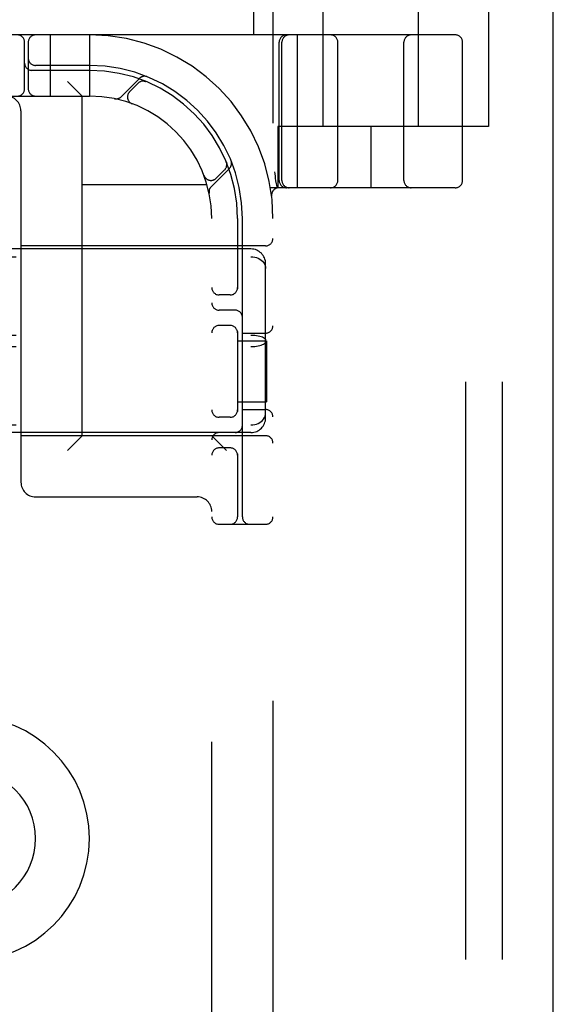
# Model space of a CAD drawing. Header units: inches. Extents: x 0 to 215, y 0 to 139.
# Tile 48 of 112: x 105.24 to 106.33, y 48.78 to 50.79. Entities that reach past the tile are written whole.
import ezdxf

# ---------------------------------------------------------------- set-up
doc = ezdxf.new("R2010")
doc.units = ezdxf.units.IN
doc.header["$LTSCALE"] = 11.804375
doc.header["$MEASUREMENT"] = 0
doc.linetypes.add('HIDDEN', pattern=[0.2, 0.1, -0.1])
doc.layers.get('0').update_dxf_attribs({"linetype": 'CONTINUOUS'})
doc.layers.add('DEFAULT_2', color=8, linetype='HIDDEN')

msp = doc.modelspace()

# ---------------------------------------------------------------- linework, layer by layer
at = {"color": 3, "linetype": 'Continuous'}
msp.add_line((106.3254, 6.3626), (106.3254, 92.1546), dxfattribs=at)
at = {"layer": 'DEFAULT_2', "color": 8, "linetype": 'HIDDEN'}
for p, q in [((106.1464, 46.5086), (106.1464, 52.0086)), ((106.2214, 46.5086), (106.2214, 52.0086)), ((105.7527, 51.7586), (105.7527, 46.7586)), ((105.8552, 50.5711), (105.8552, 51.0136)), ((106.0502, 50.5711), (106.0502, 51.0136)), ((105.7127, 50.8206), (105.7127, 50.7586)), ((106.1927, 50.8206), (106.1927, 50.5711)), ((106.1252, 50.7586), (103.6302, 50.7586)), ((105.2977, 50.7586), (105.2977, 50.6336)), ((105.3777, 50.7586), (105.3777, 50.6336)), ((105.8029, 50.4461), (105.8029, 50.7586)), ((105.2452, 50.6486), (105.2452, 50.7436)), ((105.2527, 50.7436), (105.2527, 50.6486)), ((105.7652, 50.4611), (105.7652, 50.7436)), ((105.7708, 50.4611), (105.7708, 50.7436)), ((105.8852, 50.4611), (105.8852, 50.7436)), ((106.0202, 50.4611), (106.0202, 50.7436)), ((106.1402, 50.4611), (106.1402, 50.7436)), ((105.3777, 50.6961), (105.2677, 50.6961)), ((105.3777, 50.6861), (105.2602, 50.6861)), ((105.3627, 50.6336), (105.3327, 50.6636)), ((105.48, 50.6697), (105.4424, 50.6322)), ((105.4771, 50.6598), (105.4598, 50.6424)), ((105.4932, 50.6631), (105.4919, 50.6637)), ((104.3777, 50.6336), (105.3777, 50.6336)), ((105.3627, 49.9396), (105.3627, 50.6336)), ((105.4645, 50.618), (105.4648, 50.6179)), ((105.4651, 50.6178), (105.4647, 50.6179)), ((105.2377, 50.6036), (105.2377, 49.8446)), ((106.1927, 50.5711), (105.7627, 50.5711)), ((105.7627, 50.5711), (105.7627, 50.4461)), ((105.9527, 50.5711), (105.9527, 50.4461)), ((105.6578, 50.4978), (105.6572, 50.4992)), ((105.6572, 50.4992), (105.6572, 50.4991)), ((105.612, 50.4707), (105.6119, 50.471)), ((105.6262, 50.4483), (105.6638, 50.4859)), ((105.6365, 50.4657), (105.6539, 50.483)), ((105.3627, 50.4526), (105.618, 50.4526)), ((105.612, 50.4707), (105.6121, 50.4704)), ((105.7579, 50.4607), (105.758, 50.4602)), ((105.758, 50.4602), (105.7613, 50.4457)), ((106.1252, 50.4461), (105.7474, 50.4461)), ((105.7499, 50.4293), (105.7499, 50.4293)), ((105.7499, 50.4293), (105.7499, 50.4293)), ((105.6277, 48.1336), (105.6277, 50.3836)), ((105.6802, 50.3836), (105.6802, 50.2394)), ((105.6902, 49.7736), (105.6902, 50.3836)), ((105.7077, 50.3211), (104.0477, 50.3211)), ((105.7377, 50.3276), (105.2377, 50.3276)), ((104.0477, 50.3054), (105.7077, 50.3054)), ((105.7377, 49.9762), (105.7377, 50.291)), ((105.6652, 50.2273), (105.6427, 50.2273)), ((105.6752, 50.1961), (105.6427, 50.1961)), ((105.6652, 50.1648), (105.6427, 50.1648)), ((105.6802, 50.1528), (105.6802, 49.9894)), ((105.6902, 50.1492), (105.7377, 50.1492)), ((104.0477, 50.1453), (105.7077, 50.1453)), ((105.6802, 50.1336), (105.7397, 50.1336)), ((105.7397, 50.1336), (105.7397, 50.0086)), ((104.0477, 50.1219), (105.7077, 50.1219)), ((105.6802, 50.0086), (105.7397, 50.0086)), ((105.6902, 49.993), (105.7377, 49.993)), ((105.6652, 49.9773), (105.6427, 49.9773)), ((104.0477, 49.9617), (105.7077, 49.9617)), ((105.7077, 49.9461), (104.0477, 49.9461)), ((105.7377, 49.9396), (105.2377, 49.9396)), ((105.3627, 49.9396), (105.3327, 49.9096)), ((105.6277, 49.9396), (105.6577, 49.9096)), ((105.6652, 49.9148), (105.6427, 49.9148)), ((105.6802, 49.9028), (105.6802, 49.7736)), ((105.2677, 49.8146), (105.5977, 49.8146)), ((105.6427, 49.7586), (105.7377, 49.7586))]:
    msp.add_line(p, q, dxfattribs=at)
for points in [[(105.4895, 50.6641), (105.4896, 50.6641), (105.49, 50.664), (105.4903, 50.664), (105.4907, 50.6639), (105.491, 50.6638), (105.4913, 50.6637), (105.4916, 50.6637), (105.4919, 50.6636), (105.4922, 50.6635), (105.4925, 50.6634), (105.4927, 50.6633), (105.4929, 50.6632), (105.4931, 50.6632), (105.4932, 50.6632)], [(105.4932, 50.6632), (105.4932, 50.6631), (105.4932, 50.6631)], [(105.6572, 50.4991), (105.6572, 50.4991), (105.6573, 50.499), (105.6573, 50.4988), (105.6574, 50.4986), (105.6575, 50.4984), (105.6576, 50.4982), (105.6576, 50.4979), (105.6577, 50.4977), (105.6578, 50.4974), (105.6579, 50.4971), (105.6579, 50.4969), (105.658, 50.4966), (105.658, 50.4963), (105.6581, 50.4961), (105.6581, 50.4958), (105.6582, 50.4955), (105.6582, 50.4953)], [(105.7558, 50.479), (105.7563, 50.4746), (105.7569, 50.4701), (105.7574, 50.4655), (105.7579, 50.4607)], [(105.7077, 50.3054), (105.7115, 50.3052), (105.7153, 50.3046), (105.7189, 50.3037), (105.7224, 50.3023), (105.7257, 50.3006), (105.7286, 50.2985), (105.7313, 50.2962), (105.7335, 50.2935), (105.7353, 50.2906), (105.7366, 50.2875), (105.7374, 50.2843), (105.7377, 50.281)], [(105.7077, 50.1453), (105.7115, 50.1452), (105.7153, 50.1449), (105.7189, 50.1445), (105.7224, 50.1439), (105.7257, 50.1432), (105.7286, 50.1424), (105.7313, 50.1414), (105.7335, 50.1403), (105.7353, 50.1391), (105.7366, 50.1379), (105.7374, 50.1366), (105.7377, 50.1353)], [(105.7077, 50.1219), (105.7115, 50.122), (105.7153, 50.1222), (105.7189, 50.1226), (105.7224, 50.1232), (105.7257, 50.1239), (105.7286, 50.1248), (105.7313, 50.1258), (105.7335, 50.1269), (105.7353, 50.128), (105.7366, 50.1293), (105.7374, 50.1306), (105.7377, 50.1319)], [(105.7077, 49.9617), (105.7115, 49.9619), (105.7153, 49.9625), (105.7189, 49.9635), (105.7224, 49.9649), (105.7257, 49.9666), (105.7286, 49.9686), (105.7313, 49.971), (105.7335, 49.9737), (105.7353, 49.9766), (105.7366, 49.9796), (105.7374, 49.9829), (105.7377, 49.9862)]]:
    msp.add_lwpolyline(points, dxfattribs=at)
for centre, radius, start, end in [((105.2302, 50.7436), 0.015, 0, 90), ((105.2677, 50.7436), 0.015, 90, 180), ((105.3777, 50.3836), 0.375, 0, 90), ((105.7802, 50.7436), 0.015, 90, 180), ((105.7858, 50.7436), 0.015, 90, 180), ((105.8702, 50.7436), 0.015, 0, 90), ((106.0352, 50.7436), 0.015, 90, 180), ((106.1252, 50.7436), 0.015, 0, 90), ((105.2602, 50.7011), 0.015, 180, 270), ((105.2677, 50.7111), 0.015, 180, 270), ((105.3777, 50.3836), 0.3125, 0, 90), ((105.3777, 50.3836), 0.3025, 0, 90), ((105.4902, 50.6595), 0.0145, 67.8042, 135), ((105.4877, 50.6492), 0.015, 67.4954, 135), ((105.2077, 50.6036), 0.03, 0, 90), ((105.2302, 50.6486), 0.015, 270, 360), ((105.2677, 50.6486), 0.015, 180, 270), ((105.3777, 50.3836), 0.25, 0, 90), ((105.4321, 50.6424), 0.0145, 258.1145, 315), ((105.4704, 50.6318), 0.015, 135, 249.5253), ((105.6433, 50.4936), 0.015, 315, 22.5046), ((105.6536, 50.4962), 0.0145, 315, 22.1958), ((105.6259, 50.4763), 0.015, 200.4747, 315), ((105.7802, 50.4611), 0.015, 180, 270), ((105.7858, 50.4611), 0.015, 180, 270), ((105.8702, 50.4611), 0.015, 270, 360), ((106.0352, 50.4611), 0.015, 180, 270), ((106.1252, 50.4611), 0.015, 270, 360), ((105.6365, 50.4381), 0.0145, 135, 191.8855), ((105.7648, 50.4311), 0.015, 90, 186.9957), ((105.7377, 50.3426), 0.015, 270, 360), ((105.7077, 50.2911), 0.03, 0, 90), ((105.6427, 50.2423), 0.015, 180, 270), ((105.6652, 50.2423), 0.015, 270, 0), ((105.6427, 50.2111), 0.015, 180, 270), ((105.6752, 50.1811), 0.015, 0, 90), ((105.6427, 50.1498), 0.015, 90, 180), ((105.6652, 50.1498), 0.015, 0, 90), ((105.7377, 50.1642), 0.015, 270, 360), ((105.6427, 49.9923), 0.015, 180, 270), ((105.6652, 49.9923), 0.015, 270, 0), ((105.7377, 49.978), 0.015, 0, 90), ((105.7077, 49.9761), 0.03, 270, 360), ((105.6752, 49.9611), 0.015, 270, 360), ((105.6427, 49.9311), 0.015, 90, 180), ((105.7377, 49.9246), 0.015, 0, 90), ((105.6427, 49.8998), 0.015, 90, 180), ((105.6652, 49.8998), 0.015, 0, 90), ((105.2677, 49.8446), 0.03, 180, 270), ((105.5977, 49.7846), 0.03, 0, 90), ((105.6427, 49.7736), 0.015, 180, 270), ((105.6652, 49.7736), 0.015, 270, 360), ((105.7052, 49.7736), 0.015, 180, 270), ((105.7377, 49.7736), 0.015, 270, 360), ((105.1277, 49.1166), 0.25, 270, 90), ((105.1277, 49.1166), 0.14, 270, 90)]:
    msp.add_arc(centre, radius, start, end, dxfattribs=at)

doc.saveas('drawing.dxf')
